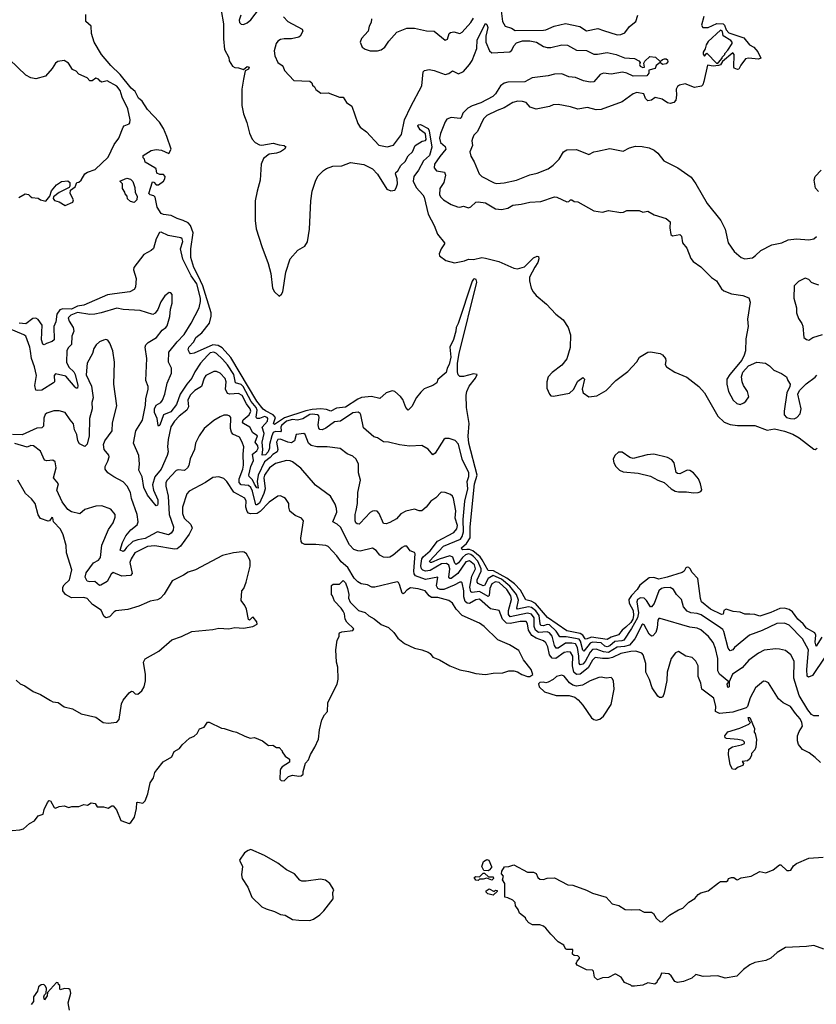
# Model space of a CAD drawing. Extents: x 2086813 to 2278017, y 548126 to 753336.
# Tile 213 of 256: x 2145384 to 2151865, y 658563 to 666569. Entities that reach past the tile are written whole.
import ezdxf

# ---------------------------------------------------------------- set-up
doc = ezdxf.new("R2010")
doc.units = 0

msp = doc.modelspace()

# ---------------------------------------------------------------- linework, layer by layer
at = {"layer": '0CON10XD'}
for points in [[(2147182.5, 666605), (2147169.5, 666565), (2147173.1, 666545), (2147185, 666531.2), (2147205, 666528.8), (2147235, 666541.9), (2147265, 666567.5), (2147362.3, 666695)], [(2151910.7, 661549.3), (2151865, 661476), (2151857.1, 661507.1), (2151861.6, 661565), (2151853.3, 661583.3), (2151785, 661620.7), (2151757.8, 661657.8), (2151715.4, 661695.4), (2151670.5, 661755), (2151645, 661773.3), (2151605, 661784.4), (2151567.4, 661782.6), (2151495, 661749.2), (2151405, 661717.8), (2151365, 661732.4), (2151324.6, 661735.4), (2151285, 661735.4), (2151245, 661751.4), (2151187.6, 661757.6), (2151133.1, 661776.9), (2151113.3, 661765), (2151106.7, 661735), (2151095, 661732.9), (2151005, 661774.7), (2150930.6, 661835), (2150922.4, 661862.4), (2150902.5, 662025), (2150854.2, 662075), (2150840, 662105), (2150828.8, 662115), (2150815, 662117.3), (2150805, 662112), (2150790, 662085), (2150774.3, 662075), (2150652, 662035), (2150585, 662020.8), (2150544.5, 662034.5), (2150505, 662030.5), (2150428.9, 661971.1), (2150408.2, 661935), (2150361.9, 661888.1), (2150340.6, 661855), (2150342.8, 661825), (2150376.4, 661765), (2150378.9, 661725), (2150371.2, 661695), (2150355, 661667.3), (2150315, 661628.9), (2150285, 661606), (2150255, 661568.2), (2150195, 661548.9), (2150165, 661530), (2150035, 661549), (2149992.4, 661532.4), (2149985, 661534.2), (2149964.8, 661564.8), (2149945, 661577.4), (2149835, 661599.2), (2149678.1, 661708.1), (2149581.2, 661821.2), (2149545, 661841.6), (2149501.6, 661851.6), (2149460, 661930), (2149411.2, 661981.2), (2149347.5, 662027.5), (2149238.5, 662088.5), (2149195, 662090.3), (2149148.1, 662178.1), (2149130.2, 662200.2), (2149070.8, 662250.8), (2149045, 662261.1), (2149022.3, 662262.3), (2148988.9, 662258.9), (2148980.3, 662265), (2148979.2, 662275), (2149020.3, 662309.7), (2149048.2, 662355), (2149049.4, 662445), (2149084.8, 662795), (2149104.9, 662865), (2149037.8, 663125), (2149033.6, 663183.6), (2149041.8, 663285), (2149018.6, 663415), (2149016.7, 663515), (2149021.2, 663545), (2149040.3, 663589.7), (2149093.8, 663655), (2149107.5, 663685), (2149075, 663689.2), (2148995, 663668), (2148965, 663667.5), (2148952.3, 663682.3), (2148946, 663705), (2148946.5, 663775), (2148958.8, 663855), (2149102.3, 664435), (2149096.8, 664456.8), (2149085, 664462.2), (2149075, 664459.1), (2149065, 664442.5), (2148952.2, 664097.8), (2148935, 664066.2), (2148932.9, 664035), (2148912.5, 663967.5), (2148883, 663907), (2148891.4, 663825), (2148879.2, 663765), (2148863.3, 663735), (2148855, 663700), (2148787, 663643), (2148777.5, 663615), (2148745, 663593.8), (2148702.9, 663577.1), (2148675, 663566.2), (2148648.7, 663541.3), (2148613.3, 663496.7), (2148575, 663423.8), (2148545, 663393.8), (2148524.5, 663414.5), (2148500.3, 663480.3), (2148482, 663505), (2148435.5, 663545.5), (2148415, 663550.6), (2148365, 663534), (2148315, 663490), (2148245.2, 663505.2), (2148165, 663495.9), (2148135, 663483.3), (2148035, 663418), (2147961, 663409), (2147915, 663386.2), (2147879.7, 663399.7), (2147835, 663404.2), (2147765, 663400.2), (2147712.6, 663387.4), (2147538.2, 663331.8), (2147457.2, 663277.2), (2147449.4, 663285), (2147465.9, 663335), (2147445.5, 663355.5), (2147385, 663388.8), (2147365, 663401.3), (2147315, 663467.5), (2147100.9, 663820.9), (2147031.6, 663901.6), (2146998.5, 663918.5), (2146955, 663926.2), (2146805, 663858), (2146775, 663852.5), (2146765, 663862.5), (2146755.7, 663885), (2146761.1, 663905), (2146800.3, 663949.7), (2146816.9, 663985), (2146866.3, 664023.7), (2146927.5, 664102.5), (2146943, 664157), (2146941.5, 664185), (2146873.8, 664405), (2146836, 664486), (2146800, 664555), (2146777, 664635), (2146776.1, 664705), (2146796.6, 664835), (2146774, 664894), (2146755.8, 664915.8), (2146715, 664936.3), (2146665, 664950.9), (2146616.8, 664976.8), (2146555, 664984.3), (2146535, 664993.4), (2146503.1, 665045), (2146485.5, 665125.5), (2146475, 665137.5), (2146445.8, 665145.8), (2146436.2, 665155), (2146465, 665250), (2146475, 665247.5), (2146495, 665226.2), (2146515, 665226.2), (2146555, 665256.7), (2146566, 665275), (2146568.8, 665295), (2146555, 665310), (2146525, 665310), (2146500, 665320), (2146493.8, 665355), (2146485, 665363.8), (2146405, 665410), (2146400, 665435), (2146390, 665445), (2146390, 665465), (2146455, 665504.2), (2146495, 665512), (2146538.3, 665508.3), (2146598.8, 665481.2), (2146616, 665515), (2146580.8, 665619.2), (2146553.3, 665685), (2146520.9, 665735), (2146425, 665838), (2146380.6, 665905), (2146351.9, 665931.9), (2146325, 665984), (2146292.3, 666012.3), (2146203.2, 666123.2), (2146125.9, 666195), (2146050, 666285), (2145991.5, 666385), (2145968.7, 666455), (2145966.6, 666516.6), (2145922, 666555), (2145921.7, 666611.7)], [(2147024.4, 666644.4), (2147042.1, 666535), (2147043.4, 666413.4), (2147051.2, 666325), (2147085, 666260), (2147088.8, 666235), (2147115, 666190), (2147135, 666178.8), (2147165, 666176.2), (2147205, 666162.5), (2147235, 666187.5), (2147251.7, 666181.7), (2147245, 666167.5), (2147217.5, 666152.5), (2147203.9, 666086.1), (2147192.7, 666005), (2147191.4, 665871.4), (2147204, 665804), (2147232.4, 665732.4), (2147254.7, 665645), (2147276.7, 665596.7), (2147300.4, 665570.4), (2147335, 665550.7), (2147355, 665548.9), (2147445.4, 665565.4), (2147495, 665550), (2147535, 665546.2), (2147549.4, 665535), (2147540, 665515), (2147506.7, 665495), (2147475, 665483.3), (2147415, 665474.7), (2147369, 665441), (2147347.8, 665395), (2147340.2, 665265), (2147317.4, 665175), (2147300.4, 665095), (2147299.5, 664935), (2147309.5, 664869.5), (2147354.5, 664725), (2147407.1, 664585), (2147426.8, 664505), (2147440.5, 664385), (2147456.7, 664356.7), (2147495, 664320), (2147513.9, 664336.1), (2147524.2, 664355.8), (2147548.7, 664515), (2147584.4, 664625), (2147648, 664695), (2147705, 664727.8), (2147727, 664763), (2147741.8, 664865), (2147752.4, 665095), (2147764.8, 665175.2), (2147794.2, 665265), (2147812.2, 665297.8), (2147855, 665343.1), (2147880.2, 665359.8), (2147931.9, 665378.1), (2148005, 665380.5), (2148075, 665406.7), (2148185, 665390), (2148255, 665357.3), (2148295, 665313.5), (2148371.9, 665191.9), (2148405, 665176.3), (2148435, 665181.3), (2148448.3, 665201.7), (2148458.3, 665235), (2148454.4, 665275), (2148440.6, 665315), (2148444.7, 665325), (2148460.8, 665339.2), (2148485, 665383.2), (2148520.8, 665415), (2148545, 665461.8), (2148579.2, 665495), (2148603, 665547), (2148660, 665580), (2148685, 665587.5), (2148690, 665595), (2148685, 665640), (2148643.4, 665673.4), (2148622.2, 665705), (2148625.8, 665714.2), (2148646, 665716), (2148707.8, 665685), (2148715.7, 665665.7), (2148738, 665532), (2148718.6, 665465), (2148668.5, 665421.5), (2148629.5, 665345), (2148590.5, 665295), (2148585.5, 665255.5), (2148609.2, 665205), (2148664.4, 665145), (2148675, 665125.8), (2148706.6, 664986.6), (2148756.2, 664895), (2148784.5, 664825), (2148840.8, 664755), (2148840, 664745), (2148813.1, 664706.9), (2148796.8, 664665), (2148798.4, 664648.4), (2148852, 664612), (2148921.7, 664591.7), (2149003.2, 664606.8), (2149035, 664622.7), (2149075, 664620), (2149145, 664635.7), (2149175, 664630.3), (2149281.8, 664601.8), (2149405, 664548.9), (2149435, 664543.6), (2149491.3, 664558.7), (2149565, 664631.1), (2149595, 664645.6), (2149605, 664643.8), (2149607.9, 664625), (2149600.9, 664595), (2149574, 664556), (2149532.7, 664475), (2149531.9, 664445), (2149546.6, 664386.6), (2149562.3, 664355), (2149586.7, 664326.7), (2149670.5, 664255), (2149746.4, 664175), (2149805, 664128.5), (2149847.2, 664067.2), (2149865.7, 664005.7), (2149862.7, 663902.7), (2149835, 663811.2), (2149795, 663760.2), (2149715, 663701.4), (2149684.8, 663665), (2149673.1, 663625), (2149673.4, 663573.4), (2149693.3, 663523.3), (2149705, 663509.6), (2149727.4, 663507.4), (2149857.6, 663532.4), (2149889.1, 663560.9), (2149925, 663628.6), (2149965, 663660), (2149978, 663645), (2149959.2, 663565), (2149969.4, 663535), (2150015, 663503.1), (2150079, 663511), (2150156, 663554), (2150235, 663634), (2150332.4, 663707.6), (2150404.5, 663785.5), (2150426.2, 663825), (2150495, 663864.2), (2150515, 663868), (2150594.2, 663854.2), (2150613.3, 663845), (2150638, 663815), (2150641.4, 663795), (2150635.6, 663765), (2150645.6, 663745), (2150713.8, 663703.8), (2150810.9, 663660.9), (2150908.6, 663585), (2150955.8, 663535), (2151062.7, 663345), (2151116.6, 663296.6), (2151165, 663277.6), (2151225, 663270.3), (2151365, 663268.9), (2151465, 663231.1), (2151525, 663241.1), (2151605, 663223.9), (2151675, 663198.2), (2151725, 663168.8), (2151845, 663075.5), (2151856.2, 663075), (2151872.2, 663085)], [(2149295.4, 666685), (2149313.3, 666555), (2149335, 666516), (2149385, 666500.8), (2149415, 666480.4), (2149645, 666483.1), (2149665, 666486), (2149733, 666517), (2149825, 666538.9), (2149942.1, 666512.1), (2149995, 666476.9), (2150086.8, 666496.8), (2150135, 666481.1), (2150245, 666444.4), (2150275, 666447.1), (2150307.6, 666462.4), (2150345.5, 666514.5), (2150398, 666555), (2150411.9, 666605)], [(2147531.9, 666591.9), (2147565, 666554.4), (2147681.3, 666491.3), (2147687.8, 666475), (2147665.3, 666435), (2147655, 666427.5), (2147595, 666413.7), (2147535.7, 666414.3), (2147505, 666408.3), (2147485, 666395.3), (2147469.7, 666375), (2147454.5, 666314.5), (2147460, 666275), (2147485, 666221.2), (2147518.8, 666195)], [(2147518.8, 666195), (2147528.8, 666185), (2147540, 666155), (2147613.9, 666073.9), (2147745, 666070), (2147760, 666055), (2147767.5, 666035), (2147783.3, 666023.3), (2147795, 666000), (2147835, 665972.5), (2147893, 665973), (2147985, 665937.5), (2148015, 665937.5), (2148042.5, 665895), (2148086.7, 665865), (2148135.8, 665725), (2148154, 665695), (2148205, 665658), (2148305, 665548.8), (2148375, 665536.2), (2148425, 665548), (2148489.6, 665635), (2148515.9, 665755), (2148566, 665864), (2148655, 666030.8), (2148667.8, 666145), (2148678.8, 666155), (2148715, 666164.5), (2148755, 666154.4), (2148845, 666124.2), (2148875, 666130.8), (2148905, 666152.5), (2148955, 666128.5), (2148995, 666147.5), (2149045, 666203.1), (2149064.2, 666235.8), (2149104.7, 666335), (2149106.7, 666405), (2149175, 666538), (2149185, 666530.8), (2149192, 666505), (2149177.9, 666435), (2149177.7, 666385), (2149206.1, 666316.1), (2149225, 666299.6), (2149372.2, 666307.8), (2149388.9, 666321.1), (2149405, 666356.2), (2149425, 666380.7), (2149475, 666397.1), (2149535, 666396.7), (2149590, 666385), (2149645, 666350.9), (2149675, 666341.4), (2149705, 666342.8), (2149795, 666363.3), (2149842, 666362), (2149915, 666321.6), (2149995, 666318.9), (2150055, 666289.2), (2150085, 666287.5), (2150165, 666302.8), (2150237.5, 666285), (2150305, 666259.4), (2150385, 666253.8), (2150422.5, 666235), (2150431.7, 666221.7), (2150427.5, 666205), (2150431.7, 666191.7), (2150455, 666180), (2150466.7, 666183.3), (2150462.5, 666215), (2150469.5, 666230.5), (2150512, 666268), (2150558, 666265), (2150595, 666227.5), (2150613.3, 666245), (2150629.7, 666250.3), (2150645, 666250), (2150655, 666242), (2150657.1, 666225), (2150645, 666210.9), (2150614.2, 666204.2), (2150595, 666220), (2150563.3, 666195), (2150555, 666171.2), (2150501.7, 666158.3), (2150503.3, 666135), (2150487, 666113), (2150375, 666110.7), (2150325, 666133.5), (2150287.4, 666142.6), (2150195, 666124.6), (2150135, 666133.3), (2150108, 666122), (2150056.4, 666063.6), (2150025, 666061.8), (2149972.3, 666072.3), (2149907.4, 666097.4), (2149853.1, 666103.1), (2149795, 666128.2), (2149735, 666126.8), (2149685, 666111.2), (2149553.2, 666096.8), (2149495, 666064.6), (2149355, 666061.5), (2149325, 666051.3), (2149295, 666030), (2149255.5, 665965), (2149232.9, 665945), (2149135, 665891.4), (2149065, 665869.2), (2149029.8, 665850.2), (2148990.4, 665809.6), (2148975, 665771.2), (2148966.7, 665765), (2148895, 665773.8), (2148859.2, 665760.8), (2148845, 665738.8), (2148806.9, 665643.1), (2148798.9, 665605), (2148808.8, 665568.8), (2148847, 665537), (2148850.9, 665515), (2148801.1, 665455), (2148758.8, 665395), (2148755.6, 665365), (2148775, 665340.6), (2148839.4, 665329.4), (2148848.1, 665305), (2148834.3, 665245), (2148801.4, 665195), (2148800, 665145), (2148810, 665125), (2148831.2, 665105), (2148895, 665066), (2148945, 665046), (2148966.1, 665043.9), (2148995, 665052.5), (2149035, 665040), (2149055, 665046.2), (2149095, 665085.6), (2149115, 665088.6), (2149175, 665080), (2149255, 665031.2), (2149305, 665026), (2149355, 665036.7), (2149395, 665060), (2149465, 665067.5), (2149535, 665086), (2149625, 665091.2), (2149735, 665128.8), (2149755, 665126.7), (2149835, 665086.7), (2149850.7, 665089.3), (2149865, 665103.3), (2149875, 665103.3), (2149895, 665090), (2149925, 665087.5), (2150055, 665013.3), (2150125, 665003.3), (2150173.6, 665016.4), (2150275, 665000), (2150297, 665003), (2150325, 665017.5), (2150423.6, 665016.4), (2150455, 665002.5), (2150495, 665010.8), (2150545, 664983.3), (2150645, 664953.3), (2150676.2, 664925), (2150674.2, 664875.8), (2150683, 664823), (2150695, 664812.5), (2150755, 664822.5), (2150769.3, 664809.3), (2150776, 664755), (2150810.7, 664710.7), (2150845, 664627.5), (2150863, 664603), (2150925, 664558), (2151013.6, 664473.6), (2151054, 664445), (2151095, 664381.2), (2151113.8, 664365), (2151175, 664340), (2151267.5, 664325), (2151316.6, 664306.6), (2151327.6, 664272.4), (2151306.7, 664135), (2151310, 664075), (2151292.2, 663975), (2151289.2, 663875), (2151278.6, 663841.4), (2151260.5, 663799.5), (2151162.5, 663685), (2151137.5, 663645), (2151136.7, 663605), (2151151.2, 663545), (2151190, 663475), (2151219.3, 663449.3), (2151245, 663440), (2151275, 663452.5), (2151293, 663467), (2151316.4, 663503.6), (2151306.7, 663545), (2151273.3, 663595), (2151261.2, 663625), (2151256.7, 663665), (2151266.4, 663703.6), (2151312.5, 663755), (2151380, 663785), (2151452.5, 663775), (2151485, 663753.8), (2151519.2, 663719.2), (2151582.7, 663692.7), (2151623.3, 663665), (2151633.8, 663635), (2151653.3, 663605), (2151650, 663585), (2151624.4, 663535.6), (2151602.9, 663385), (2151604.3, 663355), (2151623.8, 663335), (2151655, 663325.6), (2151685.4, 663324.6), (2151706, 663335), (2151734, 663365), (2151741.4, 663405), (2151715.8, 663525), (2151728, 663555), (2151781.8, 663608.2), (2151855, 663661.9), (2151870.5, 663679.5)], [(2148247.5, 666575), (2148244.3, 666545.7), (2148227.5, 666515), (2148219.4, 666475), (2148164, 666415), (2148154, 666385), (2148171.4, 666345), (2148195, 666327.8), (2148235, 666315.6), (2148295, 666314.4), (2148325, 666322.5), (2148355, 666344.2), (2148386.3, 666393.7), (2148451.7, 666468.3), (2148535, 666500), (2148595, 666499.6), (2148695, 666478.8), (2148755, 666474.6), (2148845, 666401.4), (2148865, 666410.8), (2148878.9, 666455), (2148888.8, 666465), (2148915, 666469.2), (2148965, 666456.2), (2148985, 666466.2), (2149053.7, 666546.3), (2149075, 666582.2)], [(2150951.2, 666595), (2150932, 666525), (2150942.5, 666505), (2150985, 666504.3), (2151055, 666538.8), (2151106.1, 666536.1), (2151118.8, 666525), (2151132.5, 666485), (2151152.7, 666462.7), (2151275, 666420), (2151322.5, 666365), (2151357.5, 666345), (2151388.3, 666308.3), (2151412.5, 666255), (2151393.6, 666246.4), (2151313, 666257), (2151288.5, 666251.5), (2151250.5, 666199.5), (2151235, 666166.7), (2151225, 666164), (2151197.5, 666175), (2151193, 666183), (2151197.5, 666285), (2151185, 666300), (2151101.7, 666228.3), (2151085, 666202.5), (2151070, 666195), (2151025, 666191.1), (2150980, 666200), (2150950, 666065), (2150940.7, 666039.3), (2150930.7, 666029.3), (2150875, 666016.7), (2150797.7, 666047.7), (2150753.1, 666036.9), (2150735.8, 666024.2), (2150724, 666005), (2150727.5, 665955), (2150721.2, 665915), (2150705, 665896.2), (2150675, 665888), (2150653.2, 665893.2), (2150611.7, 665921.7), (2150555, 665937.1), (2150525, 665913.1), (2150495, 665909.2), (2150476.9, 665926.9), (2150462.5, 665965), (2150405, 665976.2), (2150374.5, 665965.5), (2150285, 665900), (2150115, 665837.8), (2150075, 665836.6), (2150004.5, 665855.5), (2149925, 665842.2), (2149865, 665860), (2149765, 665878), (2149725, 665876), (2149695, 665862), (2149585, 665840), (2149537.5, 665857.5), (2149504.3, 665894.3), (2149475, 665904.3), (2149435.7, 665905.7), (2149395, 665895.6), (2149325, 665851.2), (2149269.7, 665830.3), (2149185, 665790.4), (2149156.6, 665763.4), (2149109.2, 665660.8), (2149080.2, 665629.8), (2149067.2, 665602.8), (2149061.5, 665585), (2149067.1, 665545), (2149047.7, 665495), (2149055, 665458.8), (2149082.6, 665412.6), (2149121.2, 665315), (2149143.3, 665295), (2149245, 665242.1), (2149265, 665237.7), (2149325, 665243.2), (2149425, 665264.2), (2149535, 665307.9), (2149595, 665319.5), (2149683.1, 665356.9), (2149725.7, 665385), (2149772.5, 665435), (2149809.2, 665495), (2149835, 665510.6), (2149915, 665514.5), (2150015, 665473.5), (2150055, 665493.3), (2150085, 665499.2), (2150185, 665522), (2150295, 665500), (2150345, 665526), (2150395, 665540.8), (2150448.8, 665538.8), (2150505, 665528), (2150545, 665507.5), (2150575, 665484.2), (2150625, 665421.4), (2150738.8, 665365), (2150847, 665287), (2150884.6, 665234.6), (2150977.1, 665075), (2151088.9, 664935), (2151122.5, 664865), (2151149.2, 664755), (2151196, 664685), (2151255, 664633.8), (2151285, 664623.8), (2151345, 664632.5), (2151369.8, 664650.2), (2151415, 664693.3), (2151503.2, 664736.8), (2151585, 664753.6), (2151635, 664777.5), (2151705, 664788), (2151805, 664780), (2151845, 664787.5), (2151867.5, 664805)], [(2151055, 666212.5), (2151070, 666220), (2151100, 666255), (2151100, 666265), (2151120, 666285), (2151120, 666295), (2151145, 666320), (2151180, 666375), (2151180, 666385), (2151169.3, 666399.3), (2151107, 666437), (2151101.7, 666471.7), (2151085, 666482.5), (2150985, 666390.9), (2150968, 666365), (2150959.7, 666330.3), (2150943.5, 666305), (2150945, 666287.5), (2150955, 666272.5), (2150975, 666297.5), (2151055, 666212.5)], [(2145377, 665123), (2145428.3, 665151.7), (2145455, 665147.5), (2145470, 665135), (2145483.6, 665123.6), (2145535, 665116.7), (2145555, 665103.3), (2145597, 665093), (2145630, 665135), (2145643.9, 665176.1), (2145683.6, 665226.4), (2145725, 665252.5), (2145775, 665257.5), (2145792.5, 665245), (2145792.5, 665215), (2145786.7, 665203.3), (2145705, 665163.3), (2145660.7, 665129.3), (2145657.5, 665115), (2145668.8, 665098.8), (2145705, 665087.5), (2145755, 665057.5), (2145816, 665085), (2145822.9, 665105), (2145794, 665155), (2145797, 665183), (2145835, 665210), (2145850, 665245), (2145865, 665247.5), (2145885, 665262.5), (2145915, 665316.2), (2145935, 665330), (2145999.1, 665350.9), (2146105, 665450), (2146153.8, 665555), (2146191.4, 665605), (2146226.2, 665695), (2146235, 665706.2), (2146275, 665722), (2146280.3, 665729.7), (2146282, 665755), (2146263.5, 665845), (2146218.7, 665938.7), (2146202, 665992), (2146175, 666027.1), (2146095, 666072.5), (2146051.7, 666061.7), (2146038.3, 666068.3), (2146025, 666086.2), (2146005, 666092), (2145975, 666072), (2145955, 666071.2), (2145933.3, 666095), (2145865.8, 666125.8), (2145845, 666150), (2145815, 666163.8), (2145782.5, 666215), (2145745, 666238), (2145695, 666228), (2145675, 666216), (2145649.1, 666170.9), (2145595, 666110), (2145515, 666086.7), (2145475, 666096), (2145435, 666118), (2145302, 666245)], [(2151882.5, 665172.5), (2151859.7, 665199.7), (2151848, 665265), (2151856.2, 665295), (2151905.8, 665345)], [(2146315, 665082.5), (2146285, 665090), (2146261.7, 665111.7), (2146260, 665135), (2146241.7, 665151.7), (2146240, 665165), (2146220, 665195), (2146220, 665235), (2146200, 665255), (2146255, 665278.8), (2146285, 665272.5), (2146305, 665252.5), (2146322.5, 665205), (2146323, 665163), (2146340, 665135), (2146337, 665103), (2146315, 665082.5)], [(2151935, 661384.5), (2151835, 661237.3), (2151801.9, 661221.9), (2151792.1, 661232.1), (2151788.5, 661285), (2151802.9, 661445), (2151752.5, 661535), (2151645, 661646.9), (2151605, 661660.8), (2151545, 661658.2), (2151425, 661601.2), (2151321.4, 661565), (2151199.4, 661465), (2151185, 661446), (2151165, 661436), (2151149.1, 661459.1), (2151114.1, 661595), (2151105, 661610.4), (2151085.5, 661625), (2150928.7, 661728.7), (2150895, 661740.5), (2150845, 661745.9), (2150815, 661760.4), (2150785.4, 661795), (2150768, 661855), (2150727.5, 661895), (2150704.3, 661935), (2150675, 661951.1), (2150625, 661948.8), (2150605, 661942.9), (2150584.7, 661925), (2150545, 661821.1), (2150525, 661795.7), (2150515, 661795.8), (2150484.3, 661845), (2150464, 661864), (2150435, 661867.9), (2150410.8, 661855), (2150405.2, 661835), (2150417.4, 661745), (2150409.4, 661705), (2150362.5, 661617.5), (2150298.4, 661525), (2150282, 661518), (2150225, 661513.5), (2150185, 661477.9), (2150165, 661470.2), (2150145.6, 661475.6), (2150115, 661502.4), (2150045, 661506.6), (2150025, 661500), (2150006.4, 661476.3), (2149975, 661433.8), (2149965, 661441.8), (2149947, 661515), (2149935, 661531.6), (2149829.5, 661550.5), (2149779.9, 661549.9), (2149747.8, 661597.8), (2149695, 661648.3), (2149675, 661652), (2149645, 661641), (2149625, 661642.4), (2149617.6, 661657.6), (2149610.9, 661725), (2149583, 661763), (2149549.2, 661789.2), (2149524.6, 661794.6), (2149435, 661775.4), (2149427.9, 661785), (2149441.9, 661848.2), (2149427.4, 661895), (2149372.3, 661962.3), (2149305, 662019.2), (2149235, 662049.6), (2149195, 662024.5), (2149165, 661967.4), (2149155, 661965.2), (2149114.1, 661985), (2149106.3, 661996.3), (2149106.4, 662015), (2149140, 662085), (2149139.2, 662105), (2149111.6, 662165), (2149076.1, 662205), (2149055, 662219.4), (2149034.9, 662225.1), (2149011.9, 662218.1), (2148986.5, 662195), (2148955, 662152), (2148935, 662138.9), (2148925, 662149.1), (2148907.4, 662197.4), (2148885, 662208.8), (2148796.9, 662183.1), (2148735, 662154.8), (2148725, 662155.5), (2148717.1, 662165), (2148831, 662289), (2148970.5, 662345), (2148985, 662367.1), (2148995, 662404.2), (2148991.2, 662505), (2149007.1, 662655), (2149029.4, 662755), (2149023.8, 662815), (2149037.5, 662855), (2149037.9, 662885), (2148983, 662995), (2148955, 663117.1), (2148927, 663147), (2148877.4, 663162.6), (2148846.7, 663163.3), (2148835, 663155.8), (2148765, 663042.9), (2148745, 663031.2), (2148707.9, 663077.9), (2148655, 663105.8), (2148555, 663101.4), (2148473.1, 663113.1), (2148385.4, 663134.6), (2148345.5, 663135.5), (2148295, 663170), (2148265, 663177.8), (2148180.5, 663250.5), (2148160.8, 663355), (2148155.5, 663365.5), (2148137.1, 663377.1), (2148095, 663370.9), (2147995, 663303.5), (2147945, 663298.4), (2147875, 663247.5), (2147843.9, 663233.9), (2147825.4, 663235.4), (2147817.3, 663247.3), (2147813.8, 663275), (2147821.4, 663335), (2147817.8, 663347.8), (2147806.5, 663356.5), (2147765, 663361.4), (2147745, 663357.7), (2147686.8, 663323.2), (2147645, 663311.6), (2147605, 663318.2), (2147555, 663303.9), (2147515, 663268.7), (2147510, 663255), (2147512.3, 663225), (2147505, 663216.7), (2147465, 663219.9), (2147447.9, 663212.1), (2147435, 663185.4), (2147417.4, 663115), (2147417.1, 663085), (2147404.6, 663055), (2147385, 663029.5), (2147357.4, 663027.4), (2147363.2, 663075), (2147356.6, 663135), (2147372.7, 663205), (2147355.8, 663255), (2147399.7, 663305), (2147401.9, 663325), (2147396.8, 663335), (2147375, 663343), (2147335, 663326.1), (2147313.8, 663325), (2147308, 663338), (2147317.1, 663395), (2147309.6, 663415), (2147268.8, 663465), (2147203.3, 663585), (2147185, 663602.8), (2147140.4, 663615), (2147125.8, 663685), (2147075, 663761.7), (2147035, 663808.7), (2146985.1, 663855.1), (2146965, 663865.6), (2146935, 663858.9), (2146911.8, 663838.2), (2146855, 663776), (2146809.6, 663705), (2146786.2, 663653.8), (2146745, 663605.3), (2146690.3, 663525), (2146660.1, 663439.9), (2146615, 663379.6), (2146554.9, 663355.1), (2146525, 663272.9), (2146515, 663263.3), (2146510.5, 663270.5), (2146502.1, 663325), (2146480.2, 663375), (2146479.9, 663405), (2146495, 663433.3), (2146532.5, 663457.5), (2146546.8, 663475), (2146565.2, 663525), (2146585, 663614.2), (2146620.4, 663695), (2146620.8, 663735), (2146595.9, 663785), (2146599.1, 663865), (2146665, 663950.4), (2146721.7, 664008.3), (2146779.3, 664100.7), (2146844.6, 664225), (2146855, 664277.5), (2146854.2, 664305), (2146825, 664420.4), (2146779, 664485), (2146712.7, 664622.7), (2146692.9, 664705), (2146712.7, 664765), (2146706.8, 664786.8), (2146695, 664795.6), (2146592.5, 664815), (2146535, 664840), (2146522, 664838), (2146495, 664787.5), (2146472.2, 664707.8), (2146455, 664690.8), (2146395, 664660.6), (2146312, 664555), (2146311.1, 664535), (2146330.8, 664465), (2146325.5, 664394.5), (2146317.1, 664375), (2146280, 664355), (2146155, 664339.5), (2146098.1, 664331.9), (2145905, 664248.8), (2145855, 664239.9), (2145805, 664216.1), (2145735, 664218.8), (2145710.7, 664209.3), (2145686.5, 664175), (2145677.3, 664112.7), (2145662.1, 664075), (2145664, 663965), (2145648.9, 663951.1), (2145603.3, 663936.7), (2145584.1, 663924.1), (2145571.7, 663931.7), (2145560.8, 663965), (2145567.4, 664085), (2145535, 664130.9), (2145515, 664141.1), (2145491.6, 664138.4), (2145435, 664094.5), (2145380.6, 664100.6)], [(2151885, 664410), (2151845, 664422.5), (2151825, 664432.5), (2151805, 664456.7), (2151775, 664466.2), (2151719.5, 664440.5), (2151686.2, 664405), (2151681.2, 664305), (2151703.3, 664225), (2151703.3, 664185), (2151719.3, 664139.3), (2151748.3, 664098.3), (2151756.1, 664076.1), (2151763.3, 663985), (2151785, 663968.8), (2151805, 663964)], [(2151885, 660909), (2151845, 660907.9), (2151825, 660919.2), (2151795, 660956.7), (2151725.7, 661075), (2151681.8, 661215), (2151685, 661352.5), (2151656.7, 661405), (2151615, 661438.9), (2151565, 661451.9), (2151535, 661454.4), (2151442, 661442), (2151395, 661417.1), (2151315, 661360.5), (2151260.7, 661299.3), (2151183.9, 661246.1), (2151156.2, 661185), (2151157.3, 661145), (2151145, 661138), (2151138.6, 661165), (2151152.5, 661185), (2151078.4, 661248.4), (2151062.9, 661275), (2151065.3, 661375), (2151045.6, 661455.6), (2151026.7, 661505), (2150987.9, 661555), (2150925, 661608.5), (2150895, 661622.5), (2150835, 661630.5), (2150595, 661701.2), (2150585, 661700), (2150575, 661687.5), (2150570.3, 661625), (2150560.7, 661585), (2150535, 661557.8), (2150525, 661556.9), (2150505, 661572.5), (2150465, 661648.5), (2150455, 661653.5), (2150445, 661647.8), (2150434, 661624), (2150389.5, 661535), (2150346, 661484), (2150305, 661471.4), (2150245, 661465.9), (2150175, 661424.1), (2150135, 661428.6), (2150075, 661450.6), (2150045, 661447.3), (2150025, 661427.3), (2149985, 661350.2), (2149965, 661329.5), (2149945, 661322.2), (2149935, 661336), (2149932.9, 661395), (2149921.3, 661465), (2149905, 661494.5), (2149875, 661500.5), (2149825, 661498.2), (2149765, 661460), (2149749.4, 661459.4), (2149735, 661480.8), (2149715, 661555.9), (2149695, 661584.8), (2149675, 661592.9), (2149606.3, 661586.3), (2149579.5, 661605), (2149569.5, 661635), (2149569.7, 661705), (2149548.4, 661735), (2149515, 661742.4), (2149375, 661713.2), (2149361.2, 661731.2), (2149360.7, 661765), (2149384.8, 661854.8), (2149380.2, 661885), (2149346.7, 661935), (2149285, 661992.6), (2149255, 661997.8), (2149225, 661980.8), (2149209, 661945), (2149203.5, 661886.5), (2149195, 661878.9), (2149125, 661918.5), (2149065, 661911), (2149055, 661916), (2149046.8, 661955), (2149063.5, 662045), (2149093.6, 662105), (2149083.3, 662135), (2149045, 662169), (2149015, 662160), (2148948.6, 662065), (2148895, 662025.7), (2148884.3, 662024.3), (2148876.6, 662035), (2148883.2, 662105), (2148874.9, 662134.9), (2148857.8, 662147.8), (2148815, 662143.4), (2148725, 662090.3), (2148685, 662084.5), (2148663.7, 662093.7), (2148653.3, 662105), (2148647, 662127), (2148655, 662184.1), (2148667.5, 662202.5), (2148725, 662250.8), (2148782.5, 662327.5), (2148915, 662398.3), (2148941.1, 662428.9), (2148945.7, 662455), (2148926.2, 662515), (2148932.7, 662575), (2148914.5, 662675), (2148905.3, 662695.3), (2148888.8, 662708.8), (2148844.5, 662725.5), (2148813.3, 662726.7), (2148769.3, 662680.7), (2148728, 662655), (2148690, 662605), (2148655, 662576), (2148635, 662576.2), (2148595, 662590), (2148527, 662573), (2148485, 662550.6), (2148448.6, 662511.4), (2148395, 662479.4), (2148365, 662468.9), (2148343.2, 662473.2), (2148310, 662555), (2148291.5, 662571.5), (2148275, 662576.7), (2148255, 662573.8), (2148235, 662561.5), (2148155, 662474.6), (2148145, 662467.9), (2148129.3, 662469.3), (2148119.1, 662479.1), (2148114.6, 662495), (2148114.5, 662545), (2148122.1, 662577.9), (2148132.9, 662635), (2148136.2, 662725), (2148156.2, 662825), (2148141.9, 662885), (2148140, 662955), (2148122, 662995), (2148095, 663021.2), (2148048.8, 663038.8), (2147992.3, 663082.3), (2147885, 663095.5), (2147803.1, 663096.9), (2147755, 663107.8), (2147734.6, 663125), (2147706.5, 663195), (2147695, 663204.3), (2147633.8, 663196.2), (2147619.2, 663145), (2147595, 663129.5), (2147565, 663132.5), (2147505, 663157.5), (2147484.1, 663155), (2147474.4, 663135), (2147484.1, 663075), (2147480.2, 663055), (2147445, 663034), (2147421.8, 663008.2), (2147375, 662973.9), (2147325.3, 662865), (2147317.7, 662815), (2147325, 662759.4), (2147315, 662761.6), (2147295, 662792.8), (2147277.2, 662827.2), (2147250, 662855), (2147249.2, 662865), (2147264.7, 662935.3), (2147285.4, 662985), (2147277.9, 663035), (2147315, 663062.1), (2147325.8, 663084.2), (2147323.1, 663105), (2147299.6, 663135), (2147318.9, 663185), (2147280.8, 663210.8), (2147256.5, 663256.5), (2147205.4, 663285), (2147198.1, 663295), (2147203.4, 663315), (2147252.2, 663355), (2147265.5, 663385), (2147259.8, 663405), (2147228.3, 663445), (2147195, 663512.1), (2147165, 663530.4), (2147095, 663523), (2147075, 663529.3), (2147059.6, 663565), (2147064.2, 663625), (2147055, 663651.9), (2147015, 663695.6), (2146985, 663708.6), (2146965, 663708.6), (2146899.4, 663675), (2146885, 663654), (2146863.8, 663585), (2146808.9, 663555), (2146772.3, 663515), (2146751.2, 663475), (2146758.7, 663421.3), (2146744, 663395), (2146682.3, 663345), (2146643.8, 663305), (2146613, 663257), (2146593.3, 663155), (2146587.8, 663095), (2146591.1, 663055), (2146584.5, 663025), (2146536.6, 662915), (2146485, 662851.8), (2146466, 662786), (2146473.4, 662743.4), (2146508.8, 662665), (2146508.4, 662631.6), (2146505, 662621.2), (2146495, 662616), (2146425, 662702.9), (2146394.7, 662765), (2146381.2, 662851.2), (2146354.3, 662905), (2146360, 662955), (2146354.6, 663024.6), (2146310, 663125), (2146330, 663225), (2146382.9, 663312.9), (2146407.2, 663435), (2146410.4, 663485), (2146430.8, 663565), (2146430, 663585), (2146410, 663635), (2146418.5, 663815), (2146404.5, 663905.5), (2146411.4, 663925), (2146429.2, 663945), (2146498.8, 663985), (2146543.8, 664045), (2146574.3, 664065.7), (2146585, 664080), (2146606, 664155), (2146611.2, 664215), (2146623.8, 664265), (2146623.9, 664333.9), (2146615, 664346.7), (2146600.7, 664349.3), (2146565, 664322.5), (2146533.3, 664275), (2146508.8, 664211.2), (2146487, 664183), (2146467.1, 664172.9), (2146365, 664203.3), (2146225, 664212.3), (2146175, 664224.1), (2146046.7, 664185), (2145995, 664175.3), (2145955, 664170.9), (2145855, 664188.1), (2145800.4, 664165), (2145779.2, 664145), (2145786.3, 664116.3), (2145819.2, 664065), (2145824.6, 664035.4), (2145808.8, 663995), (2145805, 663928.8), (2145778.8, 663901.2), (2145767.1, 663875), (2145765.2, 663785), (2145783.8, 663743.8), (2145823.9, 663705), (2145835.3, 663685), (2145856.3, 663593.7), (2145855, 663574), (2145845, 663572.5), (2145835, 663581.1), (2145759.5, 663669.5), (2145675, 663690.6), (2145665.5, 663675), (2145668.1, 663625), (2145660, 663615), (2145565, 663557.5), (2145532.5, 663552.5), (2145516.9, 663556.9), (2145506.4, 663595), (2145520, 663675), (2145505.9, 663745), (2145480.7, 663815), (2145472.8, 663872.8), (2145467.3, 663907.3), (2145434.2, 663995), (2145417.3, 664007.3), (2145295, 664056.6)], [(2151900.2, 660530.2), (2151855, 660571.1), (2151807, 660607), (2151752.2, 660635), (2151721.5, 660675), (2151712.7, 660705), (2151713.4, 660745), (2151725, 660782.5), (2151752.7, 660825), (2151748, 660855), (2151733.1, 660885), (2151695, 660926.7), (2151655, 660984.4), (2151595, 661014.4), (2151557.9, 661047.9), (2151475, 661176), (2151455, 661188), (2151435, 661190), (2151369.2, 661135), (2151326.9, 661055), (2151304.4, 660985), (2151295, 660972.7), (2151185, 660938.3), (2151077, 660927), (2151044.3, 660945), (2151047.8, 660985), (2151031.1, 661051.1), (2150935, 661126), (2150924.6, 661175), (2150902.9, 661227.1), (2150902.7, 661315), (2150885, 661354), (2150855, 661382.9), (2150805, 661394.3), (2150745, 661431.4), (2150718.3, 661421.7), (2150683.1, 661375), (2150652.8, 661265), (2150649.3, 661195), (2150626.6, 661093.4), (2150615.7, 661064.3), (2150605, 661056.7), (2150588.3, 661058.3), (2150575, 661068.8), (2150529.4, 661135), (2150506.9, 661205), (2150478.9, 661265), (2150478.8, 661335), (2150456.9, 661405), (2150445, 661418.6), (2150396.7, 661435), (2150355, 661432.6), (2150275, 661416.2), (2150206.7, 661383.3), (2150175, 661374.9), (2150125, 661373.5), (2150065, 661383.7), (2150045, 661361.4), (2150010.1, 661299.9), (2149943.7, 661246.3), (2149913.9, 661243.9), (2149891.4, 661265), (2149881.7, 661315), (2149884.8, 661394.8), (2149865.2, 661425.2), (2149845, 661428.3), (2149815, 661422.5), (2149745, 661375.2), (2149715, 661377.2), (2149694.1, 661404.1), (2149679.7, 661469.7), (2149665, 661501.3), (2149645, 661519.7), (2149585, 661539.3), (2149551.9, 661561.9), (2149524.4, 661604.4), (2149515, 661655.8), (2149505, 661674.6), (2149455, 661676.8), (2149375, 661658), (2149345, 661663.3), (2149313.3, 661695), (2149285, 661766), (2149215, 661777.6), (2149125, 661857), (2149095, 661853), (2149045, 661822.9), (2149025, 661823.8), (2149009.1, 661839.1), (2148998.9, 661875), (2148997.1, 661925), (2148985, 661989.2), (2148975, 661996.4), (2148965, 661994.6), (2148918.2, 661971.8), (2148835, 661935.8), (2148805, 661934.8), (2148785.2, 661945.2), (2148774.3, 661965), (2148786.8, 662036.8), (2148685, 662015.9), (2148605, 662045.8), (2148593.2, 662063.2), (2148590.6, 662085), (2148601.4, 662225), (2148595, 662236.7), (2148561.3, 662251.3), (2148535, 662288), (2148515, 662287.5), (2148495, 662277.1), (2148424, 662216), (2148395, 662199.6), (2148375, 662196.2), (2148345, 662200), (2148315, 662214.5), (2148283.8, 662253.8), (2148255, 662270.6), (2148155, 662247.4), (2148135, 662248.9), (2148102.3, 662262.3), (2148068.4, 662298.4), (2147995, 662443.6), (2147967.8, 662467.8), (2147932.5, 662485), (2147963.3, 662565), (2147961.8, 662595), (2147950.2, 662630.2), (2147914.3, 662695), (2147792, 662785), (2147672.7, 662922.7), (2147605, 662974.4), (2147585, 662983.1), (2147555.5, 662985.5), (2147465, 662961.2), (2147416.9, 662925), (2147376.8, 662865), (2147370.4, 662845), (2147380.6, 662755), (2147371.5, 662715), (2147335, 662637.2), (2147315, 662624.1), (2147305, 662625.3), (2147279, 662735), (2147265, 662766), (2147245, 662782.6), (2147185, 662787.9), (2147168.7, 662805), (2147169.7, 662835), (2147199.1, 662915), (2147205, 662947.5), (2147202.7, 663037.2), (2147208.2, 663095), (2147193.6, 663135), (2147171.4, 663175), (2147119.1, 663199.1), (2147106.7, 663215), (2147100.6, 663245), (2147102.9, 663332.9), (2147094.3, 663344.3), (2147075, 663353.8), (2147045, 663352), (2147015, 663340), (2146965, 663310), (2146884.5, 663245.5), (2146844.3, 663185.7), (2146816, 663125), (2146805.6, 663075), (2146771.7, 662998.3), (2146761.2, 662945), (2146750.5, 662925), (2146725, 662904.6), (2146675, 662908.5), (2146657.3, 662902.7), (2146584.6, 662825), (2146574, 662805), (2146574, 662775), (2146592.5, 662695), (2146601.6, 662545), (2146634.5, 662445.5), (2146631.8, 662418.2), (2146616.4, 662393.6), (2146595, 662381.5), (2146505, 662403.5), (2146458.8, 662381.2), (2146405, 662350.6), (2146345, 662339.7), (2146305, 662324.8), (2146253.1, 662276.9), (2146235, 662249.4), (2146225, 662246), (2146202.5, 662255), (2146221.4, 662318.6), (2146247.3, 662372.7), (2146288.2, 662421.8), (2146339.7, 662460.3), (2146349.2, 662485), (2146341.5, 662545), (2146294.7, 662675), (2146284.7, 662724.7), (2146258.2, 662775), (2146225, 662812.3), (2146150.9, 662850.9), (2146102.5, 662885), (2146079.2, 662915), (2146078.6, 662935), (2146101.7, 662978.3), (2146112.5, 663015), (2146108.9, 663028.9), (2146071.4, 663075), (2146065.7, 663114.3), (2146078, 663145), (2146136.9, 663225), (2146139.1, 663290.9), (2146175, 663430), (2146150, 663605), (2146155.7, 663785), (2146143.3, 663875), (2146117.7, 663937.7), (2146101.7, 663961.7), (2146085, 663968), (2146065, 663964), (2146035, 663950), (2146005.9, 663924.1), (2145988.8, 663895), (2145977.1, 663855), (2145932.7, 663775), (2145925, 663680), (2145968.3, 663588.3), (2145981.4, 663495), (2145971.8, 663455), (2145973.1, 663405), (2145953.5, 663326.5), (2145950, 663185), (2145933, 663117), (2145915, 663098.8), (2145870.9, 663120.9), (2145858.8, 663145), (2145850.4, 663195), (2145830.9, 663235), (2145821.8, 663281.8), (2145795.7, 663315.7), (2145755.5, 663375.5), (2145705, 663388.2), (2145662.4, 663387.6), (2145605, 663370), (2145592, 663358), (2145581.8, 663328.2), (2145576.9, 663263.1), (2145565, 663250.8), (2145525, 663247.3), (2145405, 663192.6), (2145325, 663194.8)], [(2151805, 663964), (2151836.1, 663983.9), (2151915, 664010)], [(2148512.5, 661905), (2148505, 661901.2), (2148495, 661906.2), (2148475, 661976.2), (2148465, 661994), (2148455, 661997.5), (2148275, 661953.8), (2148250, 661955), (2148215, 661973.3), (2148162.3, 661982.3), (2148135, 661997.5), (2148105, 662027.5), (2148053.3, 662115), (2148000.5, 662160.5), (2147965, 662210), (2147895, 662284.3), (2147875, 662292.2), (2147795, 662302.5), (2147705, 662301.4), (2147681.4, 662311.4), (2147674, 662325), (2147672.3, 662352.3), (2147693.3, 662495), (2147676.1, 662516.1), (2147625, 662536.7), (2147583.2, 662573.2), (2147574, 662605), (2147573.3, 662635), (2147547.5, 662675), (2147532.5, 662685), (2147505, 662696), (2147485, 662693.3), (2147415, 662647.1), (2147339.7, 662570.3), (2147315.1, 662554.9), (2147261.2, 662551.2), (2147246.5, 662556.5), (2147235, 662570.6), (2147223.8, 662605), (2147226.7, 662655), (2147215, 662677.5), (2147127.8, 662727.8), (2147068.9, 662815), (2147045, 662837.5), (2147005, 662850.5), (2146955, 662846.7), (2146896.2, 662805), (2146764, 662735), (2146745, 662713.8), (2146709.5, 662605), (2146707.7, 662555), (2146723.8, 662515), (2146775.6, 662465), (2146787.3, 662435), (2146764.5, 662385), (2146692.5, 662287.5), (2146665, 662265.9), (2146645, 662262.8), (2146485, 662292), (2146425, 662285.8), (2146322.5, 662235), (2146290.5, 662185), (2146281.8, 662155), (2146299.4, 662065), (2146285, 662048.9), (2146215, 662043.4), (2146145, 662072.7), (2146128.7, 662061.3), (2146095, 662000), (2146045, 661970), (2146035, 661969.5), (2145995, 661999.7), (2145955, 661997.1), (2145933.6, 662003.6), (2145918.4, 662035), (2145925, 662071.8), (2145985, 662151.8), (2146025.5, 662174.5), (2146040.6, 662195), (2146052.7, 662297.3), (2146106.8, 662423.2), (2146145, 662476.7), (2146162.5, 662525), (2146161.4, 662545), (2146125, 662588.1), (2146053.9, 662616.1), (2146003, 662613), (2145915, 662586), (2145875, 662550), (2145806.3, 662566.3), (2145775, 662586.9), (2145731.4, 662648.6), (2145685.8, 662744.2), (2145700, 662795), (2145660, 662845), (2145680, 662925), (2145672, 662975), (2145655, 662987.5), (2145605, 662982.5), (2145585, 662987.5), (2145555, 663061.5), (2145496, 663105), (2145475, 663106.9), (2145445, 663094.3), (2145345, 663121.5)], [(2150865, 662721.9), (2150905, 662723.2), (2150925, 662732.3), (2150932.8, 662745), (2150923.5, 662795), (2150905.5, 662835.5), (2150865.5, 662885.5), (2150835, 662903.5), (2150815, 662905.9), (2150755, 662875.7), (2150735, 662878), (2150725, 662887.5), (2150709.7, 662965), (2150689.7, 662989.7), (2150655, 663010), (2150544.6, 663035.4), (2150488.1, 663031.9), (2150375, 663000.6), (2150347.9, 663007.9), (2150285, 663052.5), (2150255, 663052.5), (2150225, 663026.2), (2150212.2, 662995), (2150216.7, 662965), (2150233.3, 662935), (2150262.9, 662905), (2150295, 662891.8), (2150415, 662882.2), (2150515, 662857.6), (2150575, 662824.2), (2150627.1, 662805), (2150683.8, 662753.8), (2150716.1, 662736.1), (2150745, 662730.2), (2150809.8, 662730.3), (2150865, 662721.9)], [(2145355, 661197.5), (2145387.5, 661167.5), (2145425, 661152.5), (2145495, 661107.5), (2145555, 661083.3), (2145634.2, 661034.2), (2145655, 661023.8), (2145697.7, 661017.7), (2145745, 660982), (2145815, 660966.2), (2145885, 660925.8), (2146005, 660898.8), (2146064.2, 660854.2), (2146105, 660848), (2146175, 660856.7), (2146195, 660880), (2146213.8, 661005), (2146226.7, 661035), (2146275, 661096.2), (2146295, 661110), (2146305, 661107.5), (2146325, 661086.7), (2146345.8, 661084.2), (2146379.1, 661110.9), (2146396.8, 661143.2), (2146406.8, 661193.2), (2146407.8, 661245), (2146392, 661345), (2146405, 661371.2), (2146515.6, 661434.4), (2146622.1, 661527.9), (2146700, 661555), (2146786, 661594), (2146955, 661611.4), (2147005, 661620.8), (2147085, 661615.6), (2147135, 661626.7), (2147205, 661621.8), (2147281.2, 661635), (2147316.7, 661655), (2147315, 661672.5), (2147285, 661710), (2147275, 661707.5), (2147255, 661686.7), (2147245, 661692.5), (2147230, 661775), (2147216.7, 661805), (2147187.5, 661845), (2147192.5, 661925), (2147207.5, 661945), (2147226.7, 661995), (2147260, 662125), (2147260, 662165), (2147253.6, 662183.6), (2147230, 662225), (2147209.5, 662239.5), (2147195, 662243.3), (2147125, 662233.3), (2147035, 662213.3), (2146815, 662096.7), (2146755, 662076.2), (2146718.3, 662051.7), (2146624.1, 662005.9), (2146560.9, 661899.1), (2146528.8, 661865), (2146505, 661852.9), (2146445, 661841.1), (2146415, 661828.5), (2146355, 661800), (2146265, 661773.6), (2146167.7, 661762.3), (2146153.3, 661755), (2146115, 661713.8), (2146085, 661706.2), (2146067.7, 661717.7), (2146047.6, 661767.6), (2145975.8, 661815), (2145933.4, 661863.4), (2145905, 661869.5), (2145805, 661868.5), (2145757.1, 661895), (2145736.7, 661925), (2145735.6, 661955), (2145746.1, 661973.9), (2145788.5, 662015), (2145807.9, 662095), (2145765.5, 662235), (2145762.4, 662292.4), (2145739.3, 662379.3), (2145715.3, 662425.3), (2145659.2, 662485), (2145655, 662518), (2145645, 662521.2), (2145625.8, 662494.2), (2145615, 662492), (2145553.1, 662513.1), (2145535, 662544), (2145510, 662635), (2145481.9, 662671.9), (2145432.5, 662715), (2145369.4, 662825)], [(2145323, 659977), (2145385, 659981.2), (2145415, 659991.2), (2145465, 660032.5), (2145505.9, 660054.1), (2145535, 660096.7), (2145575, 660110), (2145584.1, 660145.9), (2145612, 660205), (2145625, 660220), (2145635, 660217.5), (2145663.9, 660163.9), (2145675, 660157.5), (2145705, 660172.5), (2145745, 660177.5), (2145785, 660162.5), (2145808.3, 660171.7), (2145865, 660172.5), (2145905, 660187.5), (2145935, 660182.5), (2145965, 660202.5), (2145997.5, 660195), (2146015, 660170), (2146065, 660168.8), (2146105, 660156.7), (2146135, 660177.5), (2146145, 660176.7), (2146171.2, 660145), (2146208.3, 660058.3), (2146275, 660032.5), (2146289.2, 660040.8), (2146319.2, 660085), (2146334, 660155), (2146337, 660203), (2146345, 660207.5), (2146385, 660197.5), (2146405, 660217.5), (2146426.2, 660275), (2146446.7, 660365), (2146473.3, 660405), (2146483, 660447), (2146500.7, 660469.3), (2146552.5, 660535), (2146622.5, 660575), (2146640.5, 660619.5), (2146685, 660642.5), (2146707, 660673), (2146765, 660727.5), (2146805, 660742.5), (2146827.5, 660765), (2146847, 660803), (2146885, 660817.5), (2146913.6, 660856.4), (2146925, 660857.5), (2147025, 660807.5), (2147047, 660807), (2147113, 660783), (2147147, 660777), (2147215, 660742.5), (2147258.3, 660728.3), (2147295, 660732.5), (2147360, 660705), (2147408.3, 660668.3), (2147445, 660670), (2147475, 660652.5), (2147495, 660650), (2147520, 660625), (2147520, 660615), (2147545, 660580), (2147580, 660555), (2147578.3, 660531.7), (2147520, 660495), (2147508.3, 660481.7), (2147502.5, 660465), (2147500, 660395), (2147511.7, 660381.7), (2147535, 660380), (2147570, 660415), (2147605, 660427.5), (2147655, 660417.5), (2147675, 660420), (2147690, 660435), (2147690, 660455), (2147710, 660525), (2147735, 660550), (2147750, 660595), (2147786.7, 660655), (2147815, 660720), (2147822.5, 660795), (2147843, 660877), (2147864, 660916), (2147888.8, 660945), (2147892, 661015), (2147946, 661125), (2147968, 661165), (2147976.1, 661206.1), (2147973, 661303), (2147962.5, 661345), (2147957.5, 661445), (2147967.5, 661525), (2147982.5, 661555), (2147983.3, 661575), (2147987, 661583), (2148005, 661591.2), (2148095, 661602.5), (2148102.5, 661615), (2148045, 661670), (2148032.5, 661695), (2148027, 661737), (2148015, 661760), (2148000, 661785), (2147945, 661840), (2147930, 661885), (2147920, 661895), (2147921.7, 661968.3), (2147935, 661980), (2147985, 661980), (2148015, 662010), (2148035, 661990), (2148052.5, 661945), (2148062.5, 661895), (2148060, 661865), (2148071.7, 661831.7), (2148140, 661765), (2148195, 661747.5), (2148225, 661722.5), (2148268.3, 661698.3), (2148325, 661650), (2148385, 661628), (2148427.5, 661585), (2148460.3, 661540.3), (2148515, 661498), (2148595, 661460), (2148655, 661446.2), (2148707.5, 661425), (2148723.3, 661415), (2148745.8, 661385.8), (2148800, 661365), (2148882.5, 661315), (2148965, 661283.8), (2149035, 661268), (2149095, 661252.5), (2149175, 661243.8), (2149235, 661256.7), (2149315, 661257.5), (2149365, 661273.3), (2149405, 661273.3), (2149435, 661266.7), (2149470, 661245), (2149515, 661228.8), (2149535, 661227.5), (2149560, 661245), (2149546.7, 661285), (2149483.3, 661365), (2149445, 661440), (2149370, 661485), (2149275, 661527.5), (2149164.2, 661635), (2149125, 661662.2), (2148985, 661724), (2148935, 661776.7), (2148905, 661824.4), (2148875, 661846.5), (2148785, 661870), (2148735, 661871.7), (2148715.1, 661885.1), (2148682.2, 661925), (2148625, 661942.5), (2148565, 661950), (2148535, 661930), (2148512.5, 661905)], [(2150075, 660873.3), (2150105, 660882.5), (2150135, 660906.7), (2150195, 661000), (2150220, 661125), (2150215, 661192.5), (2150205, 661213.3), (2150195, 661220), (2150155, 661213.8), (2150115, 661223.8), (2150095, 661220), (2150025.8, 661194.2), (2149963, 661157), (2149915, 661150.8), (2149885, 661158.8), (2149856.7, 661176.7), (2149815, 661230), (2149795, 661238.1), (2149752.8, 661227.2), (2149725, 661203.8), (2149685, 661183.3), (2149665, 661176.7), (2149645, 661182.5), (2149615, 661180), (2149605, 661170), (2149610, 661145), (2149655, 661102.5), (2149750, 661075), (2149855, 661074), (2149899.7, 661059.7), (2149928.3, 661038.3), (2149965, 660996.7), (2150035, 660892.5), (2150055, 660877.5), (2150075, 660873.3)], [(2151205, 660472.9), (2151183.8, 660475), (2151165, 660510), (2151150, 660595), (2151153, 660637), (2151183.6, 660656.4), (2151257, 660673), (2151280, 660685), (2151280, 660695), (2151267, 660707), (2151226.4, 660716.4), (2151135, 660723.8), (2151125, 660730), (2151121.2, 660745), (2151145, 660777.5), (2151241.7, 660808.3), (2151315, 660840), (2151330, 660855), (2151320, 660865), (2151310, 660895), (2151325, 660896.2), (2151362.5, 660805), (2151360, 660775), (2151367.5, 660765), (2151378, 660715), (2151372, 660655), (2151365, 660633.3), (2151338.3, 660601.7), (2151337.5, 660585), (2151322.5, 660555), (2151305, 660542.5), (2151261.7, 660538.3), (2151271.7, 660521.7), (2151266.2, 660505), (2151229.3, 660490.7), (2151205, 660472.9)], [(2147745, 659244), (2147775.7, 659254.3), (2147825, 659290), (2147857.7, 659322.3), (2147935, 659420), (2147933, 659473), (2147940, 659495), (2147907.5, 659545), (2147871.7, 659571.7), (2147830.5, 659580.5), (2147715, 659563.8), (2147680, 659565), (2147663.6, 659573.6), (2147620, 659625), (2147555, 659656), (2147485, 659711.4), (2147375, 659774.2), (2147265, 659820.8), (2147242.5, 659815), (2147213.3, 659795), (2147173.3, 659735), (2147196.2, 659685), (2147188.8, 659615), (2147193.8, 659585), (2147240, 659515), (2147273.3, 659435), (2147355, 659356.7), (2147388.3, 659338.3), (2147457, 659317), (2147505, 659292.5), (2147545, 659287.5), (2147603.6, 659253.6), (2147655, 659246.2), (2147745, 659244)], [(2149195, 659647.5), (2149161.7, 659651.7), (2149143.9, 659683.9), (2149157, 659723), (2149185, 659740), (2149200, 659735), (2149223.3, 659685), (2149223.3, 659675), (2149205, 659652.5), (2149195, 659647.5)], [(2151068.3, 659551.7), (2151087, 659563), (2151135, 659562.5), (2151145, 659570), (2151150, 659585), (2151175, 659593.8), (2151195, 659593.3), (2151215, 659576.7), (2151225, 659576.2), (2151255, 659591.2), (2151335, 659605.8), (2151405, 659642.5), (2151455, 659633.3), (2151515, 659656.7), (2151565, 659696.7), (2151576.4, 659696.4), (2151625, 659650), (2151645, 659650), (2151657.5, 659655), (2151680.7, 659689.3), (2151705, 659707.5), (2151805, 659752.5), (2151921.7, 659758.3)], [(2151925, 659012.5), (2151845, 659040.8), (2151785, 659032.9), (2151615, 659025.7), (2151546.5, 658983.5), (2151495, 658938), (2151455, 658919.2), (2151365, 658902), (2151325, 658883.8), (2151273.3, 658846.7), (2151219.1, 658790.9), (2151125, 658775.8), (2151065, 658793.8), (2150945, 658790), (2150885, 658805.8), (2150852.5, 658775), (2150785, 658748.8), (2150735, 658740), (2150715, 658748), (2150685, 658794), (2150665, 658811.2), (2150605, 658817.5), (2150593.6, 658786.4), (2150570, 658755), (2150568.3, 658741.7), (2150551.7, 658728.3), (2150495, 658737.5), (2150455, 658717.5), (2150385, 658710), (2150365, 658710), (2150355, 658720), (2150305, 658740), (2150277.5, 658785), (2150235, 658807.5), (2150225, 658807.5), (2150175, 658780), (2150125, 658777.5), (2150085, 658762.5), (2150060, 658785), (2150051.7, 658831.7), (2150045, 658840), (2149995, 658842.5), (2149920.7, 658880.7), (2149912.5, 658895), (2149920, 658915), (2149940, 658935), (2149940, 658945), (2149926.4, 658956.4), (2149895, 658960), (2149881.7, 658971.7), (2149885, 659010), (2149835, 659007.5), (2149823.6, 659013.6), (2149810, 659045), (2149765, 659072.5), (2149705, 659132.5), (2149665, 659182.5), (2149645, 659197.5), (2149615, 659210), (2149555, 659208.8), (2149527.5, 659225), (2149505, 659250), (2149500, 659265), (2149450, 659305), (2149440, 659335), (2149417.5, 659365), (2149415, 659390), (2149395, 659410), (2149355, 659430), (2149330, 659435), (2149330, 659545), (2149312.5, 659575), (2149320, 659605), (2149303.6, 659623.6), (2149306.2, 659645), (2149329.3, 659680.7), (2149365, 659683.3), (2149405, 659696.7), (2149515, 659637.5), (2149565, 659636.7), (2149585, 659627.5), (2149600, 659595), (2149615, 659580), (2149645, 659577.5), (2149675, 659588.8), (2149735, 659592), (2149844.5, 659534.5), (2149885, 659530.8), (2149995, 659492), (2150045, 659466.2), (2150155, 659434.2), (2150205, 659381.2), (2150257.3, 659367.3), (2150310, 659335), (2150365, 659330), (2150423, 659333), (2150463.6, 659313.6), (2150525, 659313.3), (2150541.7, 659301.7), (2150563.6, 659263.6), (2150595, 659232.5), (2150615, 659237.5), (2150671.7, 659288.3), (2150745, 659332), (2150780, 659345), (2150827.5, 659395), (2150876.4, 659423.6), (2150905, 659456.7), (2150925, 659468.8), (2150984.1, 659485.9), (2151068.3, 659551.7)], [(2149115, 659570), (2149095, 659572.5), (2149082.5, 659595), (2149095, 659602.5), (2149125, 659600), (2149155, 659630), (2149165, 659630), (2149198.3, 659598.3), (2149235, 659600), (2149240, 659585), (2149225, 659572.5), (2149185, 659590), (2149155, 659580), (2149125, 659580), (2149115, 659570)], [(2149235, 659450), (2149191.7, 659461.7), (2149180, 659475), (2149180, 659485), (2149205, 659502.5), (2149245, 659480), (2149255, 659490), (2149268.3, 659488.3), (2149268.3, 659481.7), (2149235, 659450)], [(2145790, 658515), (2145780, 658575), (2145800, 658655), (2145795, 658680), (2145785, 658690), (2145748.3, 658691.7), (2145715, 658680), (2145710, 658685), (2145710, 658715), (2145700, 658725), (2145698.3, 658738.3), (2145685, 658740), (2145611.7, 658658.3), (2145607, 658633), (2145585, 658600), (2145580, 658625), (2145585, 658640), (2145600, 658655), (2145601.7, 658691.7), (2145595, 658710), (2145580, 658725), (2145558.3, 658721.7), (2145537.5, 658705), (2145529.5, 658670.5), (2145496.7, 658625), (2145497.5, 658585), (2145478.8, 658561.2)]]:
    msp.add_lwpolyline(points, dxfattribs=at)

doc.saveas('drawing.dxf')
